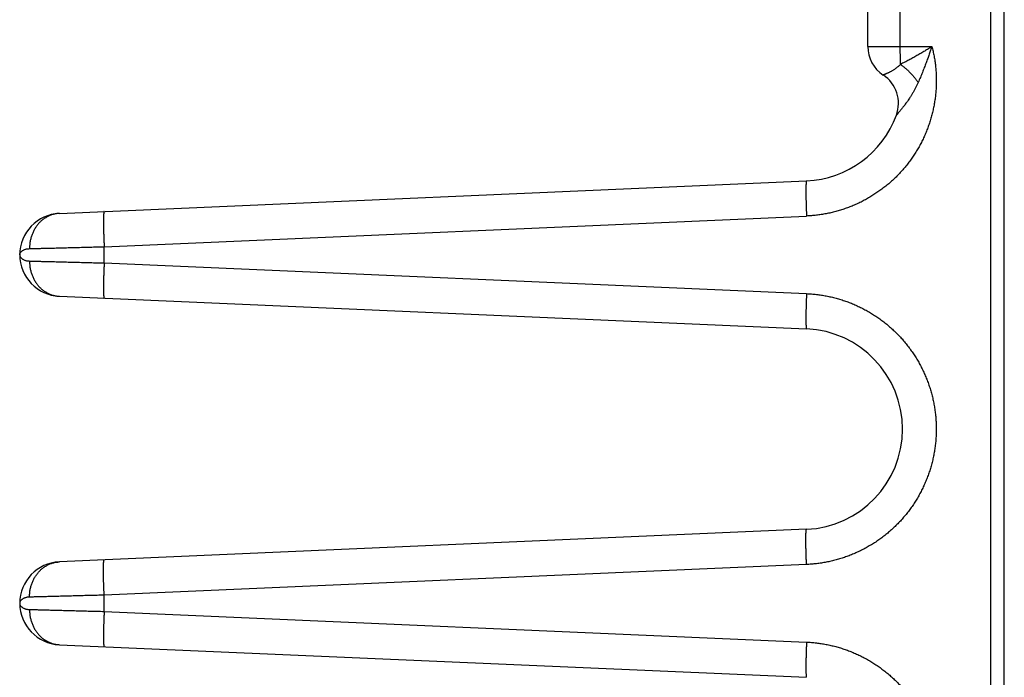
# Model space of a CAD drawing. Header units: inches. Extents: x 0 to 34, y 0 to 22.
# Tile 40 of 112: x 18.562 to 19.677, y 7.71 to 8.456. Entities that reach past the tile are written whole.
import ezdxf

# ---------------------------------------------------------------- set-up
doc = ezdxf.new("R2010")
doc.units = ezdxf.units.IN
doc.header["$LTSCALE"] = 1.87
doc.header["$MEASUREMENT"] = 0
doc.layers.get('0').update_dxf_attribs({"linetype": 'CONTINUOUS'})

msp = doc.modelspace()

# ---------------------------------------------------------------- linework, layer by layer
at = {"color": 7, "linetype": 'CONTINUOUS'}
for p, q in [((19.6621, 5.6643), (19.6621, 9.2143)), ((19.6774, 5.6643), (19.6774, 9.2143)), ((19.6769, 9.0092), (19.6769, 5.8194)), ((19.5227, 8.4254), (19.5227, 8.7432)), ((19.5596, 8.4254), (19.5596, 8.7432)), ((19.5227, 8.4254), (19.5954, 8.4254)), ((18.607, 8.2363), (19.4533, 8.2732)), ((18.6577, 8.1985), (19.4533, 8.2333)), ((18.6577, 8.1801), (18.6577, 8.1985)), ((18.5621, 8.1893), (18.5621, 8.1893)), ((18.6577, 8.1801), (19.4533, 8.1453)), ((18.607, 8.1423), (19.4533, 8.1054)), ((19.4533, 7.8782), (18.607, 7.8413)), ((19.4533, 7.8383), (18.6577, 7.8035)), ((18.6577, 7.7851), (18.6577, 7.8035)), ((18.5621, 7.7943), (18.5621, 7.7943)), ((18.6577, 7.7851), (19.4533, 7.7503)), ((18.607, 7.7473), (19.4533, 7.7104))]:
    msp.add_line(p, q, dxfattribs=at)
for centre, radius, start, end in [((19.5613, 8.4254), 0.0386, 180, 236.6706), ((19.5189, 8.3609), 0.0386, 339.8339, 56.6706), ((19.4484, 8.3868), 0.1137, 272.5, 339.8357), ((18.6091, 8.1893), 0.047, 92.5007, 267.4997), ((19.4484, 7.9918), 0.1137, 272.5, 87.5), ((18.6091, 7.7943), 0.047, 92.4972, 267.4997)]:
    msp.add_arc(centre, radius, start, end, dxfattribs=at)
for points, knots in [([(19.5954, 8.4254), (19.5959, 8.4236), (19.5967, 8.42), (19.5978, 8.4145), (19.5988, 8.409), (19.5995, 8.4035), (19.6, 8.3979), (19.6003, 8.3923), (19.6004, 8.3868), (19.6003, 8.3812), (19.6, 8.3756), (19.5995, 8.37), (19.5987, 8.3645), (19.5978, 8.359), (19.5967, 8.3535), (19.5954, 8.3481), (19.5939, 8.3427), (19.5922, 8.3374), (19.5903, 8.3321), (19.5882, 8.3269), (19.586, 8.3218), (19.5835, 8.3168), (19.5809, 8.3119), (19.5781, 8.307), (19.5751, 8.3023), (19.5719, 8.2977), (19.5686, 8.2932), (19.5651, 8.2888), (19.5615, 8.2846), (19.5577, 8.2805), (19.5538, 8.2765), (19.5497, 8.2727), (19.5455, 8.269), (19.5411, 8.2655), (19.5366, 8.2622), (19.532, 8.259), (19.5273, 8.256), (19.5225, 8.2531), (19.5176, 8.2504), (19.5126, 8.2479), (19.5075, 8.2456), (19.5024, 8.2435), (19.4971, 8.2416), (19.4918, 8.2399), (19.4864, 8.2383), (19.481, 8.237), (19.4755, 8.2358), (19.47, 8.2349), (19.4645, 8.2341), (19.4589, 8.2336), (19.4552, 8.2333), (19.4533, 8.2333)], [0, 0, 0, 0, 0.02028, 0.040615, 0.060992, 0.081397, 0.101816, 0.122234, 0.142639, 0.163036, 0.183432, 0.203835, 0.224246, 0.244658, 0.265066, 0.285471, 0.305875, 0.326282, 0.34669, 0.367101, 0.387514, 0.407926, 0.428338, 0.448748, 0.469156, 0.489567, 0.509984, 0.530405, 0.550825, 0.571241, 0.591652, 0.612063, 0.632482, 0.652908, 0.673337, 0.693761, 0.714178, 0.734592, 0.755007, 0.775426, 0.795847, 0.816269, 0.836691, 0.857116, 0.877549, 0.897989, 0.918428, 0.938858, 0.959269, 0.979653, 1, 1, 1, 1]), ([(19.5599, 8.4052), (19.5598, 8.4058), (19.5598, 8.4069), (19.5598, 8.4086), (19.5597, 8.4104), (19.5597, 8.4122), (19.5597, 8.414), (19.5597, 8.4158), (19.5596, 8.4177), (19.5596, 8.4196), (19.5596, 8.4215), (19.5596, 8.4235), (19.5596, 8.4247), (19.5596, 8.4254)], [0, 0, 0, 0, 0.08276, 0.167849, 0.25502, 0.344036, 0.434682, 0.526762, 0.620045, 0.71426, 0.809147, 0.904468, 1, 1, 1, 1]), ([(19.5954, 8.4254), (19.5941, 8.4245), (19.5914, 8.4228), (19.5872, 8.4202), (19.5829, 8.4177), (19.5784, 8.4151), (19.5739, 8.4125), (19.5693, 8.41), (19.5646, 8.4076), (19.5614, 8.406), (19.5599, 8.4052)], [0, 0, 0, 0, 0.116177, 0.236138, 0.359284, 0.484982, 0.612581, 0.741402, 0.870766, 1, 1, 1, 1]), ([(19.5954, 8.4254), (19.5949, 8.424), (19.5939, 8.421), (19.5923, 8.4165), (19.5906, 8.4117), (19.5887, 8.4067), (19.5867, 8.4014), (19.5846, 8.396), (19.5823, 8.3904), (19.5807, 8.3866), (19.5798, 8.3847)], [0, 0, 0, 0, 0.102748, 0.213134, 0.330513, 0.454256, 0.583736, 0.718297, 0.857274, 1, 1, 1, 1]), ([(19.5599, 8.4052), (19.5595, 8.4048), (19.5587, 8.404), (19.5574, 8.4029), (19.5561, 8.4019), (19.5548, 8.4009), (19.5535, 8.3999), (19.5522, 8.3991), (19.551, 8.3983), (19.5497, 8.3975), (19.5485, 8.3969), (19.5474, 8.3963), (19.5464, 8.3957), (19.5454, 8.3953), (19.5445, 8.3949), (19.5436, 8.3945), (19.5429, 8.3942), (19.5422, 8.3939), (19.5417, 8.3937), (19.5412, 8.3935), (19.5408, 8.3934), (19.5405, 8.3933), (19.5403, 8.3932), (19.5402, 8.3932), (19.5401, 8.3931), (19.5401, 8.3931)], [0, 0, 0, 0, 0.072082, 0.14413, 0.215635, 0.286086, 0.354968, 0.421774, 0.486054, 0.547409, 0.605499, 0.660041, 0.710798, 0.757598, 0.800308, 0.838844, 0.873168, 0.903272, 0.929184, 0.950973, 0.968701, 0.982418, 0.992174, 0.998026, 1, 1, 1, 1]), ([(19.5599, 8.4052), (19.5604, 8.4048), (19.5614, 8.4041), (19.5629, 8.4029), (19.5643, 8.4017), (19.5658, 8.4004), (19.5672, 8.3991), (19.5687, 8.3978), (19.5701, 8.3964), (19.5714, 8.395), (19.5727, 8.3936), (19.574, 8.3922), (19.5753, 8.3907), (19.5765, 8.3892), (19.5777, 8.3877), (19.5788, 8.3862), (19.5795, 8.3852), (19.5798, 8.3847)], [0, 0, 0, 0, 0.0651, 0.13103, 0.197656, 0.264838, 0.332436, 0.400309, 0.468313, 0.536305, 0.604142, 0.671679, 0.738776, 0.805293, 0.871092, 0.936038, 1, 1, 1, 1]), ([(19.5798, 8.3847), (19.5794, 8.3837), (19.5784, 8.3816), (19.5769, 8.3785), (19.5753, 8.3754), (19.5736, 8.3725), (19.5719, 8.3697), (19.5701, 8.367), (19.5685, 8.3645), (19.5668, 8.3622), (19.5653, 8.3601), (19.5639, 8.3583), (19.5626, 8.3566), (19.5614, 8.3551), (19.5604, 8.3538), (19.5595, 8.3527), (19.5587, 8.3518), (19.558, 8.351), (19.5574, 8.3503), (19.5568, 8.3497), (19.5564, 8.3492), (19.5561, 8.3487), (19.5558, 8.3484), (19.5555, 8.3481), (19.5554, 8.3479), (19.5552, 8.3478), (19.5552, 8.3477), (19.5551, 8.3476), (19.5551, 8.3476)], [0, 0, 0, 0, 0.077139, 0.154628, 0.231724, 0.307671, 0.381632, 0.452729, 0.520012, 0.582836, 0.640824, 0.693698, 0.741147, 0.782946, 0.819417, 0.851173, 0.878796, 0.902805, 0.923465, 0.940915, 0.955461, 0.967517, 0.9774, 0.985277, 0.991347, 0.995769, 0.998648, 1, 1, 1, 1]), ([(19.4533, 8.2732), (19.4533, 8.2732), (19.4532, 8.2731), (19.4532, 8.273), (19.4531, 8.2727), (19.453, 8.2723), (19.453, 8.2719), (19.4529, 8.2713), (19.4528, 8.2707), (19.4528, 8.2699), (19.4528, 8.2691), (19.4527, 8.2681), (19.4527, 8.2671), (19.4527, 8.266), (19.4526, 8.2648), (19.4526, 8.2635), (19.4526, 8.2622), (19.4526, 8.2607), (19.4526, 8.2592), (19.4526, 8.2577), (19.4527, 8.256), (19.4527, 8.2543), (19.4527, 8.2526), (19.4528, 8.2508), (19.4528, 8.249), (19.4528, 8.2471), (19.4529, 8.2452), (19.453, 8.2432), (19.453, 8.2413), (19.4531, 8.2393), (19.4532, 8.2373), (19.4533, 8.2353), (19.4533, 8.2339), (19.4533, 8.2333)], [0, 0, 0, 0, 0.002545, 0.00696, 0.013698, 0.022858, 0.034463, 0.048503, 0.064954, 0.083781, 0.104941, 0.128384, 0.154051, 0.181878, 0.211797, 0.243731, 0.2776, 0.313318, 0.350794, 0.389932, 0.430634, 0.472795, 0.516307, 0.56106, 0.60694, 0.653829, 0.701607, 0.750153, 0.799342, 0.849048, 0.899146, 0.949506, 1, 1, 1, 1]), ([(18.607, 8.2363), (18.6064, 8.2362), (18.6052, 8.2361), (18.6034, 8.2359), (18.6016, 8.2356), (18.5999, 8.2351), (18.5981, 8.2346), (18.5964, 8.2339), (18.5947, 8.2332), (18.5931, 8.2324), (18.5915, 8.2314), (18.5899, 8.2304), (18.5884, 8.2293), (18.5869, 8.2281), (18.5855, 8.2268), (18.5842, 8.2255), (18.5829, 8.224), (18.5817, 8.2225), (18.5806, 8.2209), (18.5795, 8.2193), (18.5785, 8.2176), (18.5776, 8.2159), (18.5768, 8.214), (18.576, 8.2122), (18.5754, 8.2103), (18.5748, 8.2084), (18.5743, 8.2064), (18.5739, 8.2044), (18.5736, 8.2024), (18.5734, 8.2004), (18.5733, 8.1983), (18.5732, 8.197), (18.5733, 8.1963)], [0, 0, 0, 0, 0.031379, 0.06278, 0.094224, 0.125733, 0.157327, 0.189025, 0.220844, 0.252802, 0.284914, 0.317191, 0.349646, 0.382288, 0.415123, 0.448156, 0.48139, 0.514827, 0.548463, 0.582297, 0.616321, 0.65053, 0.684913, 0.71946, 0.754159, 0.788996, 0.823956, 0.859022, 0.894178, 0.929405, 0.964685, 1, 1, 1, 1]), ([(18.6577, 8.2385), (18.6577, 8.2385), (18.6576, 8.2384), (18.6575, 8.2382), (18.6575, 8.238), (18.6574, 8.2376), (18.6573, 8.2372), (18.6573, 8.2366), (18.6572, 8.2359), (18.6572, 8.2352), (18.6571, 8.2343), (18.6571, 8.2334), (18.6571, 8.2324), (18.657, 8.2313), (18.657, 8.2301), (18.657, 8.2288), (18.657, 8.2274), (18.657, 8.226), (18.657, 8.2245), (18.657, 8.2229), (18.657, 8.2213), (18.6571, 8.2196), (18.6571, 8.2179), (18.6571, 8.2161), (18.6572, 8.2142), (18.6572, 8.2124), (18.6573, 8.2105), (18.6573, 8.2085), (18.6574, 8.2065), (18.6575, 8.2046), (18.6576, 8.2025), (18.6576, 8.2005), (18.6577, 8.1992), (18.6577, 8.1985)], [0, 0, 0, 0, 0.002545, 0.00696, 0.013697, 0.022858, 0.034462, 0.048502, 0.064953, 0.08378, 0.10494, 0.128382, 0.154049, 0.181877, 0.211796, 0.24373, 0.277599, 0.313317, 0.350793, 0.389931, 0.430633, 0.472794, 0.516306, 0.561059, 0.606939, 0.653828, 0.701606, 0.750152, 0.799341, 0.849048, 0.899146, 0.949506, 1, 1, 1, 1]), ([(18.5733, 8.1963), (18.5739, 8.1963), (18.5752, 8.1964), (18.5773, 8.1964), (18.5795, 8.1965), (18.5818, 8.1965), (18.5843, 8.1966), (18.5869, 8.1967), (18.5896, 8.1967), (18.5925, 8.1968), (18.5954, 8.1969), (18.5985, 8.197), (18.6016, 8.197), (18.6049, 8.1971), (18.6083, 8.1972), (18.6117, 8.1973), (18.6152, 8.1974), (18.6188, 8.1975), (18.6225, 8.1976), (18.6262, 8.1977), (18.63, 8.1978), (18.6339, 8.1979), (18.6378, 8.198), (18.6417, 8.1981), (18.6457, 8.1982), (18.6497, 8.1983), (18.6537, 8.1984), (18.6564, 8.1985), (18.6577, 8.1985)], [0, 0, 0, 0, 0.022816, 0.047307, 0.073433, 0.101157, 0.130437, 0.161228, 0.193473, 0.227105, 0.262061, 0.298292, 0.335751, 0.374382, 0.414121, 0.454899, 0.496649, 0.539301, 0.582788, 0.627046, 0.67201, 0.717602, 0.763739, 0.810342, 0.857342, 0.904667, 0.952245, 1, 1, 1, 1]), ([(18.5621, 8.1893), (18.5621, 8.1896), (18.5621, 8.1901), (18.5624, 8.1909), (18.5628, 8.1917), (18.5633, 8.1925), (18.564, 8.1932), (18.5648, 8.1938), (18.5658, 8.1944), (18.5669, 8.195), (18.568, 8.1954), (18.5692, 8.1958), (18.5705, 8.1961), (18.5719, 8.1962), (18.5728, 8.1963), (18.5733, 8.1963)], [0, 0, 0, 0, 0.056059, 0.114261, 0.175101, 0.239608, 0.308289, 0.381585, 0.459581, 0.542039, 0.628486, 0.718257, 0.810655, 0.904884, 1, 1, 1, 1]), ([(18.5621, 8.1893), (18.5621, 8.189), (18.5621, 8.1885), (18.5624, 8.1877), (18.5628, 8.1869), (18.5633, 8.1861), (18.564, 8.1854), (18.5648, 8.1848), (18.5658, 8.1842), (18.5669, 8.1836), (18.568, 8.1832), (18.5692, 8.1828), (18.5705, 8.1825), (18.5719, 8.1824), (18.5728, 8.1823), (18.5733, 8.1823)], [0, 0, 0, 0, 0.05648, 0.11459, 0.175312, 0.239708, 0.308306, 0.381512, 0.459446, 0.541936, 0.628467, 0.718325, 0.810809, 0.905044, 1, 1, 1, 1]), ([(18.5733, 8.1823), (18.5732, 8.1816), (18.5733, 8.1803), (18.5734, 8.1782), (18.5736, 8.1762), (18.5739, 8.1742), (18.5743, 8.1722), (18.5748, 8.1702), (18.5754, 8.1683), (18.576, 8.1664), (18.5768, 8.1646), (18.5776, 8.1627), (18.5785, 8.161), (18.5795, 8.1593), (18.5806, 8.1577), (18.5817, 8.1561), (18.5829, 8.1546), (18.5842, 8.1531), (18.5855, 8.1518), (18.5869, 8.1505), (18.5884, 8.1493), (18.5899, 8.1482), (18.5915, 8.1472), (18.5931, 8.1462), (18.5947, 8.1454), (18.5964, 8.1447), (18.5981, 8.144), (18.5999, 8.1435), (18.6016, 8.143), (18.6034, 8.1427), (18.6052, 8.1425), (18.6064, 8.1424), (18.607, 8.1423)], [0, 0, 0, 0, 0.035315, 0.070595, 0.105823, 0.140979, 0.176045, 0.211005, 0.245842, 0.280541, 0.315088, 0.349472, 0.38368, 0.417705, 0.451538, 0.485175, 0.518611, 0.551845, 0.584878, 0.617713, 0.650354, 0.682809, 0.715087, 0.747198, 0.779156, 0.810975, 0.842673, 0.874267, 0.905775, 0.93722, 0.968621, 1, 1, 1, 1]), ([(18.5733, 8.1823), (18.5739, 8.1823), (18.5752, 8.1822), (18.5773, 8.1822), (18.5795, 8.1821), (18.5818, 8.1821), (18.5843, 8.182), (18.5869, 8.1819), (18.5896, 8.1819), (18.5925, 8.1818), (18.5954, 8.1817), (18.5985, 8.1816), (18.6016, 8.1816), (18.6049, 8.1815), (18.6083, 8.1814), (18.6117, 8.1813), (18.6152, 8.1812), (18.6188, 8.1811), (18.6225, 8.181), (18.6262, 8.1809), (18.63, 8.1808), (18.6339, 8.1807), (18.6378, 8.1806), (18.6417, 8.1805), (18.6457, 8.1804), (18.6497, 8.1803), (18.6537, 8.1802), (18.6564, 8.1801), (18.6577, 8.1801)], [0, 0, 0, 0, 0.022824, 0.047323, 0.073458, 0.101187, 0.130467, 0.161255, 0.193495, 0.227126, 0.262087, 0.298328, 0.335798, 0.374439, 0.414183, 0.454961, 0.496708, 0.539357, 0.582842, 0.627097, 0.672053, 0.717633, 0.763756, 0.810345, 0.857334, 0.904653, 0.952232, 1, 1, 1, 1]), ([(18.6577, 8.1801), (18.6577, 8.1794), (18.6576, 8.1781), (18.6576, 8.1761), (18.6575, 8.174), (18.6574, 8.1721), (18.6573, 8.1701), (18.6573, 8.1681), (18.6572, 8.1662), (18.6572, 8.1644), (18.6571, 8.1625), (18.6571, 8.1607), (18.6571, 8.159), (18.657, 8.1573), (18.657, 8.1557), (18.657, 8.1541), (18.657, 8.1526), (18.657, 8.1512), (18.657, 8.1498), (18.657, 8.1485), (18.657, 8.1473), (18.6571, 8.1462), (18.6571, 8.1452), (18.6571, 8.1443), (18.6572, 8.1434), (18.6572, 8.1427), (18.6573, 8.142), (18.6573, 8.1414), (18.6574, 8.141), (18.6575, 8.1406), (18.6575, 8.1404), (18.6576, 8.1402), (18.6577, 8.1401), (18.6577, 8.1401)], [0, 0, 0, 0, 0.050494, 0.100854, 0.150952, 0.200658, 0.249848, 0.298393, 0.346172, 0.39306, 0.43894, 0.483693, 0.527206, 0.569366, 0.610068, 0.649207, 0.686682, 0.7224, 0.756269, 0.788203, 0.818122, 0.84595, 0.871617, 0.895059, 0.91622, 0.935047, 0.951498, 0.965538, 0.977142, 0.986303, 0.99304, 0.997455, 1, 1, 1, 1]), ([(19.4533, 8.1453), (19.4533, 8.1447), (19.4533, 8.1433), (19.4532, 8.1413), (19.4531, 8.1393), (19.453, 8.1373), (19.453, 8.1354), (19.4529, 8.1334), (19.4528, 8.1315), (19.4528, 8.1296), (19.4528, 8.1278), (19.4527, 8.126), (19.4527, 8.1243), (19.4527, 8.1226), (19.4526, 8.1209), (19.4526, 8.1194), (19.4526, 8.1179), (19.4526, 8.1164), (19.4526, 8.1151), (19.4526, 8.1138), (19.4527, 8.1126), (19.4527, 8.1115), (19.4527, 8.1105), (19.4528, 8.1095), (19.4528, 8.1087), (19.4528, 8.1079), (19.4529, 8.1073), (19.453, 8.1067), (19.453, 8.1062), (19.4531, 8.1059), (19.4532, 8.1056), (19.4532, 8.1055), (19.4533, 8.1054), (19.4533, 8.1054)], [0, 0, 0, 0, 0.050494, 0.100854, 0.150952, 0.200658, 0.249847, 0.298393, 0.346171, 0.39306, 0.43894, 0.483693, 0.527205, 0.569366, 0.610068, 0.649206, 0.686682, 0.7224, 0.756269, 0.788203, 0.818122, 0.845949, 0.871616, 0.895059, 0.916219, 0.935046, 0.951497, 0.965537, 0.977142, 0.986302, 0.99304, 0.997455, 1, 1, 1, 1]), ([(19.4533, 8.1453), (19.4552, 8.1453), (19.459, 8.145), (19.4646, 8.1445), (19.4702, 8.1437), (19.4758, 8.1427), (19.4813, 8.1416), (19.4868, 8.1402), (19.4922, 8.1386), (19.4976, 8.1368), (19.5029, 8.1349), (19.5081, 8.1327), (19.5133, 8.1303), (19.5183, 8.1278), (19.5233, 8.1251), (19.5282, 8.1221), (19.5329, 8.119), (19.5375, 8.1158), (19.542, 8.1124), (19.5464, 8.1088), (19.5506, 8.105), (19.5547, 8.1011), (19.5587, 8.0971), (19.5625, 8.0929), (19.5661, 8.0885), (19.5696, 8.0841), (19.5729, 8.0795), (19.576, 8.0748), (19.579, 8.07), (19.5818, 8.065), (19.5844, 8.06), (19.5868, 8.0549), (19.589, 8.0497), (19.5911, 8.0444), (19.5929, 8.0391), (19.5946, 8.0337), (19.596, 8.0282), (19.5972, 8.0227), (19.5983, 8.0171), (19.5991, 8.0115), (19.5997, 8.0059), (19.6001, 8.0003), (19.6003, 7.9946), (19.6003, 7.989), (19.6001, 7.9833), (19.5997, 7.9777), (19.5991, 7.9721), (19.5983, 7.9665), (19.5972, 7.9609), (19.596, 7.9554), (19.5946, 7.9499), (19.5929, 7.9445), (19.5911, 7.9392), (19.589, 7.9339), (19.5868, 7.9287), (19.5844, 7.9236), (19.5818, 7.9186), (19.579, 7.9136), (19.576, 7.9088), (19.5729, 7.9041), (19.5696, 7.8995), (19.5661, 7.8951), (19.5625, 7.8907), (19.5587, 7.8865), (19.5547, 7.8825), (19.5506, 7.8786), (19.5464, 7.8748), (19.542, 7.8712), (19.5375, 7.8678), (19.5329, 7.8645), (19.5281, 7.8615), (19.5233, 7.8585), (19.5183, 7.8558), (19.5133, 7.8533), (19.5081, 7.8509), (19.5029, 7.8487), (19.4976, 7.8468), (19.4922, 7.845), (19.4868, 7.8434), (19.4813, 7.842), (19.4758, 7.8409), (19.4702, 7.8399), (19.4646, 7.8391), (19.459, 7.8386), (19.4552, 7.8383), (19.4533, 7.8383)], [0, 0, 0, 0, 0.012023, 0.024059, 0.036106, 0.048159, 0.060216, 0.072274, 0.08433, 0.096382, 0.108432, 0.12048, 0.132527, 0.144578, 0.156635, 0.168694, 0.18075, 0.192803, 0.204858, 0.216913, 0.228967, 0.241019, 0.253069, 0.26512, 0.277171, 0.289221, 0.301269, 0.313316, 0.325362, 0.337408, 0.349455, 0.361502, 0.373548, 0.385593, 0.397637, 0.40968, 0.421723, 0.433767, 0.445812, 0.457856, 0.469898, 0.481941, 0.493983, 0.506026, 0.518069, 0.530112, 0.542155, 0.554197, 0.566241, 0.578285, 0.59033, 0.602374, 0.614417, 0.626461, 0.638506, 0.650554, 0.662602, 0.67465, 0.686696, 0.698742, 0.710791, 0.722842, 0.734894, 0.746944, 0.758995, 0.771047, 0.783101, 0.795156, 0.80721, 0.819264, 0.831321, 0.843381, 0.85544, 0.867496, 0.879548, 0.891596, 0.903643, 0.915691, 0.927743, 0.939799, 0.951855, 0.963907, 0.975951, 0.987983, 1, 1, 1, 1]), ([(19.4533, 7.8383), (19.4533, 7.8389), (19.4533, 7.8403), (19.4532, 7.8423), (19.4531, 7.8443), (19.453, 7.8463), (19.453, 7.8482), (19.4529, 7.8502), (19.4528, 7.8521), (19.4528, 7.854), (19.4528, 7.8558), (19.4527, 7.8576), (19.4527, 7.8593), (19.4527, 7.861), (19.4526, 7.8627), (19.4526, 7.8642), (19.4526, 7.8657), (19.4526, 7.8672), (19.4526, 7.8685), (19.4526, 7.8698), (19.4527, 7.871), (19.4527, 7.8721), (19.4527, 7.8731), (19.4528, 7.8741), (19.4528, 7.8749), (19.4528, 7.8757), (19.4529, 7.8763), (19.453, 7.8769), (19.453, 7.8773), (19.4531, 7.8777), (19.4532, 7.878), (19.4532, 7.8781), (19.4533, 7.8782), (19.4533, 7.8782)], [0, 0, 0, 0, 0.050494, 0.100854, 0.150951, 0.200658, 0.249847, 0.298393, 0.346171, 0.39306, 0.43894, 0.483693, 0.527205, 0.569366, 0.610068, 0.649206, 0.686682, 0.7224, 0.756269, 0.788203, 0.818122, 0.845949, 0.871616, 0.895059, 0.916219, 0.935046, 0.951497, 0.965537, 0.977142, 0.986302, 0.99304, 0.997455, 1, 1, 1, 1]), ([(18.5733, 7.8013), (18.5732, 7.802), (18.5733, 7.8033), (18.5734, 7.8054), (18.5736, 7.8074), (18.5739, 7.8094), (18.5743, 7.8114), (18.5748, 7.8134), (18.5754, 7.8153), (18.576, 7.8172), (18.5768, 7.819), (18.5776, 7.8209), (18.5785, 7.8226), (18.5795, 7.8243), (18.5806, 7.8259), (18.5817, 7.8275), (18.5829, 7.829), (18.5842, 7.8305), (18.5855, 7.8318), (18.5869, 7.8331), (18.5884, 7.8343), (18.5899, 7.8354), (18.5915, 7.8364), (18.5931, 7.8374), (18.5947, 7.8382), (18.5964, 7.8389), (18.5981, 7.8396), (18.5999, 7.8401), (18.6016, 7.8406), (18.6034, 7.8409), (18.6052, 7.8411), (18.6064, 7.8412), (18.607, 7.8413)], [0, 0, 0, 0, 0.035315, 0.070595, 0.105823, 0.140979, 0.176045, 0.211005, 0.245842, 0.280541, 0.315088, 0.349472, 0.38368, 0.417705, 0.451538, 0.485175, 0.518611, 0.551846, 0.584879, 0.617714, 0.650355, 0.68281, 0.715087, 0.747198, 0.779156, 0.810976, 0.842673, 0.874267, 0.905776, 0.93722, 0.968621, 1, 1, 1, 1]), ([(18.6577, 7.8035), (18.6577, 7.8042), (18.6576, 7.8055), (18.6576, 7.8075), (18.6575, 7.8096), (18.6574, 7.8115), (18.6573, 7.8135), (18.6573, 7.8155), (18.6572, 7.8174), (18.6572, 7.8192), (18.6571, 7.8211), (18.6571, 7.8229), (18.6571, 7.8246), (18.657, 7.8263), (18.657, 7.8279), (18.657, 7.8295), (18.657, 7.831), (18.657, 7.8324), (18.657, 7.8338), (18.657, 7.8351), (18.657, 7.8363), (18.6571, 7.8374), (18.6571, 7.8384), (18.6571, 7.8393), (18.6572, 7.8402), (18.6572, 7.8409), (18.6573, 7.8416), (18.6573, 7.8422), (18.6574, 7.8426), (18.6575, 7.843), (18.6575, 7.8432), (18.6576, 7.8434), (18.6577, 7.8435), (18.6577, 7.8435)], [0, 0, 0, 0, 0.050494, 0.100854, 0.150952, 0.200658, 0.249848, 0.298393, 0.346172, 0.39306, 0.43894, 0.483693, 0.527206, 0.569366, 0.610068, 0.649207, 0.686682, 0.7224, 0.756269, 0.788203, 0.818122, 0.84595, 0.871617, 0.895059, 0.91622, 0.935047, 0.951498, 0.965538, 0.977142, 0.986303, 0.99304, 0.997455, 1, 1, 1, 1]), ([(18.5733, 7.8013), (18.5728, 7.8013), (18.5719, 7.8012), (18.5706, 7.8011), (18.5693, 7.8008), (18.568, 7.8004), (18.5669, 7.8), (18.5658, 7.7994), (18.5648, 7.7988), (18.564, 7.7982), (18.5633, 7.7975), (18.5628, 7.7967), (18.5624, 7.7959), (18.5621, 7.7951), (18.5621, 7.7946), (18.5621, 7.7943)], [0, 0, 0, 0, 0.094961, 0.189259, 0.28185, 0.371841, 0.458513, 0.541133, 0.6192, 0.692516, 0.761217, 0.825685, 0.886454, 0.944603, 1, 1, 1, 1]), ([(18.6577, 7.8035), (18.6564, 7.8035), (18.6537, 7.8034), (18.6497, 7.8033), (18.6457, 7.8032), (18.6417, 7.8031), (18.6378, 7.803), (18.6339, 7.8029), (18.63, 7.8028), (18.6262, 7.8027), (18.6225, 7.8026), (18.6188, 7.8025), (18.6152, 7.8024), (18.6117, 7.8023), (18.6083, 7.8022), (18.6049, 7.8021), (18.6016, 7.802), (18.5985, 7.802), (18.5954, 7.8019), (18.5925, 7.8018), (18.5896, 7.8017), (18.5869, 7.8017), (18.5843, 7.8016), (18.5818, 7.8015), (18.5795, 7.8015), (18.5773, 7.8014), (18.5752, 7.8014), (18.5739, 7.8013), (18.5733, 7.8013)], [0, 0, 0, 0, 0.047768, 0.095347, 0.142666, 0.189654, 0.236243, 0.282367, 0.327947, 0.372903, 0.417158, 0.460643, 0.503292, 0.545038, 0.585817, 0.625561, 0.664202, 0.701672, 0.737913, 0.772874, 0.806504, 0.838745, 0.869532, 0.898813, 0.926542, 0.952677, 0.977176, 1, 1, 1, 1]), ([(18.5621, 7.7943), (18.5621, 7.794), (18.5621, 7.7935), (18.5624, 7.7927), (18.5628, 7.7919), (18.5633, 7.7911), (18.564, 7.7904), (18.5648, 7.7898), (18.5658, 7.7892), (18.5669, 7.7886), (18.568, 7.7882), (18.5692, 7.7878), (18.5705, 7.7875), (18.5719, 7.7874), (18.5728, 7.7873), (18.5733, 7.7873)], [0, 0, 0, 0, 0.054275, 0.112621, 0.173473, 0.23797, 0.306704, 0.380091, 0.458219, 0.540893, 0.627612, 0.717674, 0.810374, 0.90483, 1, 1, 1, 1]), ([(18.5733, 7.7873), (18.5732, 7.7866), (18.5733, 7.7853), (18.5734, 7.7832), (18.5736, 7.7812), (18.5739, 7.7792), (18.5743, 7.7772), (18.5748, 7.7752), (18.5754, 7.7733), (18.576, 7.7714), (18.5768, 7.7696), (18.5776, 7.7677), (18.5785, 7.766), (18.5795, 7.7643), (18.5806, 7.7627), (18.5817, 7.7611), (18.5829, 7.7596), (18.5842, 7.7581), (18.5855, 7.7568), (18.5869, 7.7555), (18.5884, 7.7543), (18.5899, 7.7532), (18.5915, 7.7522), (18.5931, 7.7512), (18.5947, 7.7504), (18.5964, 7.7497), (18.5981, 7.749), (18.5999, 7.7485), (18.6016, 7.748), (18.6034, 7.7477), (18.6052, 7.7475), (18.6064, 7.7474), (18.607, 7.7473)], [0, 0, 0, 0, 0.035315, 0.070595, 0.105823, 0.140979, 0.176045, 0.211005, 0.245842, 0.280541, 0.315088, 0.349472, 0.38368, 0.417705, 0.451538, 0.485175, 0.518611, 0.551845, 0.584878, 0.617713, 0.650354, 0.682809, 0.715087, 0.747198, 0.779156, 0.810975, 0.842673, 0.874267, 0.905775, 0.93722, 0.968621, 1, 1, 1, 1]), ([(18.5733, 7.7873), (18.5739, 7.7873), (18.5752, 7.7872), (18.5773, 7.7872), (18.5795, 7.7871), (18.5818, 7.7871), (18.5843, 7.787), (18.5869, 7.7869), (18.5896, 7.7869), (18.5925, 7.7868), (18.5954, 7.7867), (18.5985, 7.7866), (18.6016, 7.7866), (18.6049, 7.7865), (18.6083, 7.7864), (18.6117, 7.7863), (18.6152, 7.7862), (18.6188, 7.7861), (18.6225, 7.786), (18.6262, 7.7859), (18.63, 7.7858), (18.6339, 7.7857), (18.6378, 7.7856), (18.6417, 7.7855), (18.6457, 7.7854), (18.6497, 7.7853), (18.6537, 7.7852), (18.6564, 7.7851), (18.6577, 7.7851)], [0, 0, 0, 0, 0.022824, 0.047323, 0.073458, 0.101186, 0.130467, 0.161255, 0.193495, 0.227126, 0.262087, 0.298327, 0.335797, 0.374438, 0.414182, 0.454961, 0.496708, 0.539357, 0.582842, 0.627097, 0.672053, 0.717633, 0.763756, 0.810345, 0.857334, 0.904653, 0.952232, 1, 1, 1, 1]), ([(18.6577, 7.7851), (18.6577, 7.7844), (18.6576, 7.7831), (18.6576, 7.7811), (18.6575, 7.779), (18.6574, 7.7771), (18.6573, 7.7751), (18.6573, 7.7731), (18.6572, 7.7712), (18.6572, 7.7694), (18.6571, 7.7675), (18.6571, 7.7657), (18.6571, 7.764), (18.657, 7.7623), (18.657, 7.7607), (18.657, 7.7591), (18.657, 7.7576), (18.657, 7.7562), (18.657, 7.7548), (18.657, 7.7535), (18.657, 7.7523), (18.6571, 7.7512), (18.6571, 7.7502), (18.6571, 7.7493), (18.6572, 7.7484), (18.6572, 7.7477), (18.6573, 7.747), (18.6573, 7.7464), (18.6574, 7.746), (18.6575, 7.7456), (18.6575, 7.7454), (18.6576, 7.7452), (18.6577, 7.7451), (18.6577, 7.7451)], [0, 0, 0, 0, 0.050494, 0.100854, 0.150952, 0.200658, 0.249848, 0.298393, 0.346172, 0.39306, 0.43894, 0.483693, 0.527206, 0.569366, 0.610068, 0.649207, 0.686682, 0.7224, 0.756269, 0.788203, 0.818122, 0.84595, 0.871617, 0.895059, 0.91622, 0.935047, 0.951498, 0.965538, 0.977142, 0.986303, 0.99304, 0.997455, 1, 1, 1, 1]), ([(19.4533, 7.7503), (19.4533, 7.7497), (19.4533, 7.7483), (19.4532, 7.7463), (19.4531, 7.7443), (19.453, 7.7423), (19.453, 7.7404), (19.4529, 7.7384), (19.4528, 7.7365), (19.4528, 7.7346), (19.4528, 7.7328), (19.4527, 7.731), (19.4527, 7.7293), (19.4527, 7.7276), (19.4526, 7.7259), (19.4526, 7.7244), (19.4526, 7.7229), (19.4526, 7.7214), (19.4526, 7.7201), (19.4526, 7.7188), (19.4527, 7.7176), (19.4527, 7.7165), (19.4527, 7.7155), (19.4528, 7.7145), (19.4528, 7.7137), (19.4528, 7.7129), (19.4529, 7.7123), (19.453, 7.7117), (19.453, 7.7112), (19.4531, 7.7109), (19.4532, 7.7106), (19.4532, 7.7105), (19.4533, 7.7104), (19.4533, 7.7104)], [0, 0, 0, 0, 0.050494, 0.100854, 0.150952, 0.200658, 0.249847, 0.298393, 0.346171, 0.39306, 0.43894, 0.483693, 0.527205, 0.569366, 0.610068, 0.649206, 0.686682, 0.7224, 0.756269, 0.788203, 0.818122, 0.845949, 0.871616, 0.895059, 0.916219, 0.935046, 0.951497, 0.965537, 0.977142, 0.986302, 0.99304, 0.997455, 1, 1, 1, 1]), ([(19.4533, 7.7503), (19.4552, 7.7503), (19.4589, 7.75), (19.4645, 7.7495), (19.47, 7.7487), (19.4755, 7.7478), (19.481, 7.7466), (19.4864, 7.7453), (19.4918, 7.7437), (19.4971, 7.742), (19.5024, 7.7401), (19.5075, 7.738), (19.5126, 7.7356), (19.5176, 7.7332), (19.5225, 7.7305), (19.5273, 7.7276), (19.5321, 7.7246), (19.5366, 7.7214), (19.5411, 7.7181), (19.5455, 7.7146), (19.5497, 7.7109), (19.5538, 7.7071), (19.5577, 7.7031), (19.5615, 7.699), (19.5651, 7.6947), (19.5686, 7.6904), (19.5719, 7.6859), (19.5751, 7.6813), (19.5781, 7.6765), (19.5809, 7.6717), (19.5835, 7.6668), (19.586, 7.6618), (19.5882, 7.6567), (19.5903, 7.6515), (19.5922, 7.6462), (19.5939, 7.6409), (19.5954, 7.6355), (19.5967, 7.6301), (19.5978, 7.6246), (19.5987, 7.6191), (19.5995, 7.6135), (19.6, 7.608), (19.6003, 7.6024), (19.6004, 7.5968), (19.6003, 7.5912), (19.6, 7.5857), (19.5995, 7.5801), (19.5988, 7.5746), (19.5978, 7.5691), (19.5967, 7.5636), (19.5959, 7.56), (19.5954, 7.5582)], [0, 0, 0, 0, 0.020348, 0.040733, 0.061145, 0.081576, 0.102016, 0.122457, 0.14289, 0.163317, 0.18374, 0.204164, 0.224589, 0.245011, 0.265428, 0.285845, 0.306264, 0.326689, 0.347119, 0.367547, 0.387966, 0.408379, 0.428791, 0.449208, 0.469629, 0.490051, 0.510469, 0.53088, 0.55129, 0.571701, 0.592115, 0.612529, 0.632943, 0.653354, 0.673762, 0.69417, 0.714576, 0.734983, 0.755393, 0.775806, 0.796216, 0.81662, 0.837018, 0.857416, 0.877822, 0.89824, 0.918656, 0.939055, 0.959422, 0.979742, 1, 1, 1, 1])]:
    msp.add_open_spline(points, degree=3, knots=knots, dxfattribs=at)
msp.add_open_spline([(18.5621, 7.7943), (18.5621, 7.7943), (18.5621, 7.7943), (18.5621, 7.7943)], degree=3, dxfattribs=at)
msp.add_open_spline([(18.5621, 7.7943), (18.5621, 7.7943), (18.5621, 7.7943), (18.5621, 7.7943)], degree=3, dxfattribs=at)
msp.add_open_spline([(18.5621, 7.7943), (18.5621, 7.7943), (18.5621, 7.7943), (18.5621, 7.7943)], degree=3, dxfattribs=at)

doc.saveas('drawing.dxf')
